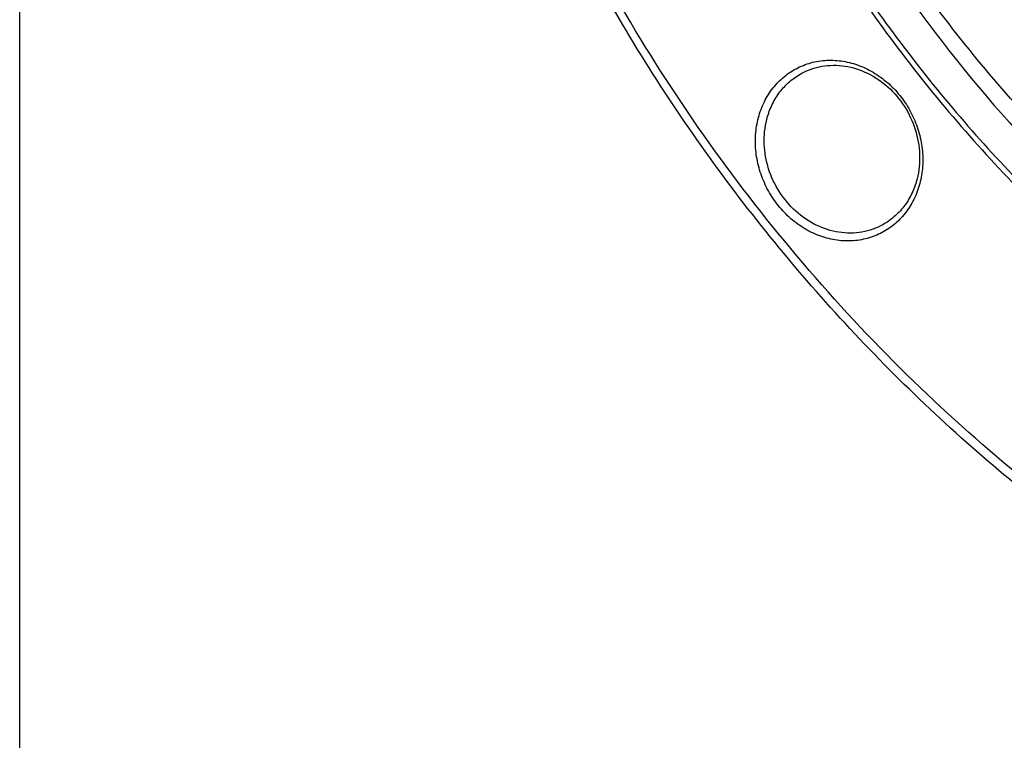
# Model space of a CAD drawing. Header units: millimetres. Extents: x 0 to 420, y 0 to 297.
# Tile 2 of 108: x 20 to 39, y 19 to 32. Entities that reach past the tile are written whole.
import ezdxf

# ---------------------------------------------------------------- set-up
doc = ezdxf.new("R2010")
doc.units = ezdxf.units.MM
doc.header["$LTSCALE"] = 23.1
doc.layers.get('0').update_dxf_attribs({"linetype": 'CONTINUOUS'})
doc.layers.add('NOS-TELESO', color=7, linetype='CONTINUOUS')
doc.layers.add('PRIR-VSTUP', color=7, linetype='CONTINUOUS')

msp = doc.modelspace()

# ---------------------------------------------------------------- linework, layer by layer
at = {"color": 7, "linetype": 'Continuous'}
msp.add_line((20, 10), (20, 287), dxfattribs=at)
at = {"layer": 'NOS-TELESO', "color": 7, "linetype": 'Continuous'}
for points, knots in [([(45.87826, 19.42538), (45.03404, 19.79466), (43.37058, 20.62078), (40.18379, 22.59733), (36.51438, 25.64938), (33.41971, 29.32618), (31.33572, 32.57682), (29.98261, 35.15173), (28.85714, 37.83165), (27.96992, 40.59113), (27.32953, 43.40368), (26.94217, 46.24237), (26.81164, 49.08), (26.93928, 51.88937), (27.32402, 54.64351), (27.96231, 57.31597), (28.84819, 59.88101), (29.97335, 62.31389), (31.32711, 64.59107), (32.8966, 66.69044), (34.66679, 68.59156), (36.62063, 70.27586), (38.73924, 71.72688), (41.00203, 72.93043), (43.387, 73.87478), (45.87089, 74.5508), (48.42954, 74.95202), (51.03808, 75.0747), (53.67121, 74.91786), (56.30358, 74.4832), (58.90952, 73.77526), (60.60256, 73.12954), (61.43632, 72.76483)], [0, 0, 0, 0, 0.03160102, 0.06357698, 0.1284542, 0.19432458, 0.22750729, 0.26074046, 0.29395145, 0.32706828, 0.36002202, 0.39274904, 0.42519319, 0.45730786, 0.48905787, 0.52042109, 0.55138971, 0.58197105, 0.61218792, 0.64207817, 0.67169366, 0.70109839, 0.73036592, 0.75957613, 0.78881156, 0.81815361, 0.8476787, 0.8774549, 0.90753908, 0.93797472, 0.96879058, 1, 1, 1, 1]), ([(45.93953, 19.16833), (44.67038, 19.72349), (42.1883, 21.02977), (38.74802, 23.49862), (35.62525, 26.44358), (32.88603, 29.80183), (30.97015, 32.8865), (29.67991, 35.49), (28.56002, 38.16669), (27.48944, 41.62287), (26.87697, 45.17418), (26.67384, 48.02118), (26.66216, 50.83539), (27.00152, 54.30185), (27.97591, 58.30829), (29.49617, 62.0618), (31.20073, 64.92532), (32.79993, 67.00583), (34.10639, 68.45094), (35.51715, 69.77824), (37.02484, 70.98083), (38.62131, 72.05218), (39.73983, 72.67547), (40.3103, 72.96311)], [0, 0, 0, 0, 0.06249948, 0.12605419, 0.19049552, 0.25558859, 0.3210514, 0.35384231, 0.3866093, 0.45188286, 0.51661077, 0.54870592, 0.58057331, 0.64350166, 0.70531166, 0.76597305, 0.82555305, 0.8550083, 0.88426234, 0.91334901, 0.9423063, 0.97117547, 1, 1, 1, 1]), ([(44.53393, 69.50931), (44.0056, 69.32023), (42.96506, 68.89642), (41.46522, 68.12812), (40.03595, 67.23207), (38.68573, 66.21359), (37.42231, 65.07849), (35.85855, 63.41366), (34.15495, 61.0672), (32.57347, 57.91906), (31.4806, 54.50056), (30.99933, 51.50463), (30.87332, 49.05403), (30.92235, 46.56103), (31.31531, 43.43208), (32.13422, 40.37082), (33.03495, 37.99176), (34.09562, 35.67182), (35.70574, 32.91726), (38.05052, 29.91531), (40.75553, 27.28427), (43.75819, 25.08555), (45.9355, 23.93024), (47.05003, 23.44272)], [0, 0, 0, 0, 0.02894151, 0.05786203, 0.08681078, 0.11583617, 0.14498448, 0.17429859, 0.23352183, 0.29379608, 0.35525301, 0.41791134, 0.44968734, 0.48172171, 0.54641859, 0.61178165, 0.64463494, 0.67753447, 0.74326271, 0.80866169, 0.87341533, 0.93725841, 1, 1, 1, 1]), ([(42.39423, 68.51223), (41.44021, 68.03119), (39.60292, 66.90504), (37.15269, 64.77839), (35.05375, 62.25705), (33.35112, 59.39622), (32.07954, 56.25707), (31.26478, 52.90676), (30.98097, 50.00792), (30.99074, 47.65454), (31.16061, 45.27373), (31.67278, 42.30395), (32.56806, 39.41372), (33.50456, 37.17534), (34.58353, 34.99816), (36.18569, 32.41861), (38.47636, 29.61027), (41.08778, 27.14754), (43.96471, 25.08297), (46.04035, 23.9906), (47.10168, 23.52634)], [0, 0, 0, 0, 0.05765284, 0.11565688, 0.17432797, 0.23391655, 0.29458669, 0.3564056, 0.41934301, 0.451215, 0.48331478, 0.54805201, 0.61333498, 0.64610669, 0.67890233, 0.74437458, 0.80947703, 0.87392765, 0.93749152, 1, 1, 1, 1]), ([(33.984, 30.52527), (34.01365, 30.62691), (34.09199, 30.82276), (34.2654, 31.08335), (34.48698, 31.29722), (34.74809, 31.45554), (35.03834, 31.55193), (35.34608, 31.58268), (35.65912, 31.54692), (35.96535, 31.44644), (36.25316, 31.28543), (36.51177, 31.07027), (36.73153, 30.80923), (36.90426, 30.51221), (37.02347, 30.19043), (37.08461, 29.85595), (37.08529, 29.52151), (37.04466, 29.304), (37.01425, 29.19976)], [0, 0, 0, 0, 0.06153802, 0.1216262, 0.18062145, 0.23907114, 0.29762115, 0.35689904, 0.41740194, 0.47941779, 0.54299247, 0.60793953, 0.67388082, 0.74030617, 0.80664313, 0.87233045, 0.93689134, 1, 1, 1, 1]), ([(34.82076, 31.34035), (34.88415, 31.37231), (35.01706, 31.42571), (35.22788, 31.47128), (35.44587, 31.48154), (35.74157, 31.44779), (36.10509, 31.31569), (36.48551, 31.03485), (36.78407, 30.65553), (36.97571, 30.21001), (37.04436, 29.73631), (37.00234, 29.4216), (36.95928, 29.27395)], [0, 0, 0, 0, 0.05778341, 0.11593675, 0.17479082, 0.23460429, 0.35731709, 0.48451477, 0.6147702, 0.74572126, 0.87480104, 1, 1, 1, 1]), ([(34.14547, 30.50478), (34.17197, 30.59562), (34.24133, 30.77086), (34.39355, 31.00559), (34.58746, 31.20075), (34.7405, 31.29988), (34.82076, 31.34035)], [0, 0, 0, 0, 0.25728685, 0.5087064, 0.75559029, 1, 1, 1, 1]), ([(37.01425, 29.19976), (36.9846, 29.09811), (36.90626, 28.90226), (36.73285, 28.64168), (36.51127, 28.42781), (36.25016, 28.26949), (35.95991, 28.1731), (35.65217, 28.14234), (35.33914, 28.1781), (35.0329, 28.27859), (34.74509, 28.43959), (34.48649, 28.65476), (34.26672, 28.9158), (34.09399, 29.21281), (33.97478, 29.53459), (33.91365, 29.86908), (33.91297, 30.20352), (33.9536, 30.42102), (33.984, 30.52527)], [0, 0, 0, 0, 0.06153802, 0.1216262, 0.18062145, 0.23907114, 0.29762115, 0.35689904, 0.41740194, 0.47941779, 0.54299247, 0.60793953, 0.67388082, 0.74030617, 0.80664313, 0.87233045, 0.93689134, 1, 1, 1, 1]), ([(36.28399, 28.43837), (36.2206, 28.40641), (36.08769, 28.35302), (35.87687, 28.30745), (35.65888, 28.29719), (35.36318, 28.33094), (34.99966, 28.46303), (34.61924, 28.74387), (34.32068, 29.1232), (34.12904, 29.56871), (34.06039, 30.04242), (34.1024, 30.35712), (34.14547, 30.50478)], [0, 0, 0, 0, 0.05778341, 0.11593675, 0.17479082, 0.23460429, 0.35731709, 0.48451477, 0.6147702, 0.74572126, 0.87480104, 1, 1, 1, 1]), ([(36.95928, 29.27395), (36.93278, 29.1831), (36.86342, 29.00786), (36.7112, 28.77314), (36.51729, 28.57797), (36.36425, 28.47885), (36.28399, 28.43837)], [0, 0, 0, 0, 0.25728676, 0.50870635, 0.75559032, 1, 1, 1, 1])]:
    msp.add_open_spline(points, degree=3, knots=knots, dxfattribs=at)
at = {"layer": 'PRIR-VSTUP', "color": 7, "linetype": 'Continuous'}
for points, knots in [([(47.39711, 24.47693), (46.25369, 24.97709), (44.024, 26.17608), (40.97539, 28.48283), (38.26477, 31.25556), (35.96399, 34.42056), (34.13277, 37.89461), (32.81922, 41.58652), (32.05806, 45.39955), (31.86995, 49.2337), (32.26095, 52.98826), (33.22227, 56.5641), (34.73035, 59.86601), (36.74698, 62.80501), (39.21954, 65.30077), (42.08246, 67.28436), (45.25646, 68.70058), (47.51364, 69.23859), (48.65762, 69.40403)], [0, 0, 0, 0, 0.06309977, 0.12737159, 0.19258998, 0.2584324, 0.32452383, 0.39046623, 0.4558749, 0.52041305, 0.58382435, 0.64596125, 0.70680602, 0.76648077, 0.8252419, 0.88345619, 0.94155903, 1, 1, 1, 1]), ([(42.44709, 68.41792), (41.52068, 67.91681), (39.74063, 66.75617), (37.37846, 64.59691), (35.36556, 62.06009), (33.1871, 58.22074), (31.54986, 52.73238), (31.46398, 45.7315), (33.21298, 38.79934), (36.65439, 32.48274), (41.51089, 27.28102), (45.52488, 24.78891), (47.62847, 23.86875)], [0, 0, 0, 0, 0.05774045, 0.11588293, 0.17472844, 0.23451088, 0.35706575, 0.48396059, 0.61391401, 0.74477126, 0.87412988, 1, 1, 1, 1])]:
    msp.add_open_spline(points, degree=3, knots=knots, dxfattribs=at)

doc.saveas('drawing.dxf')
